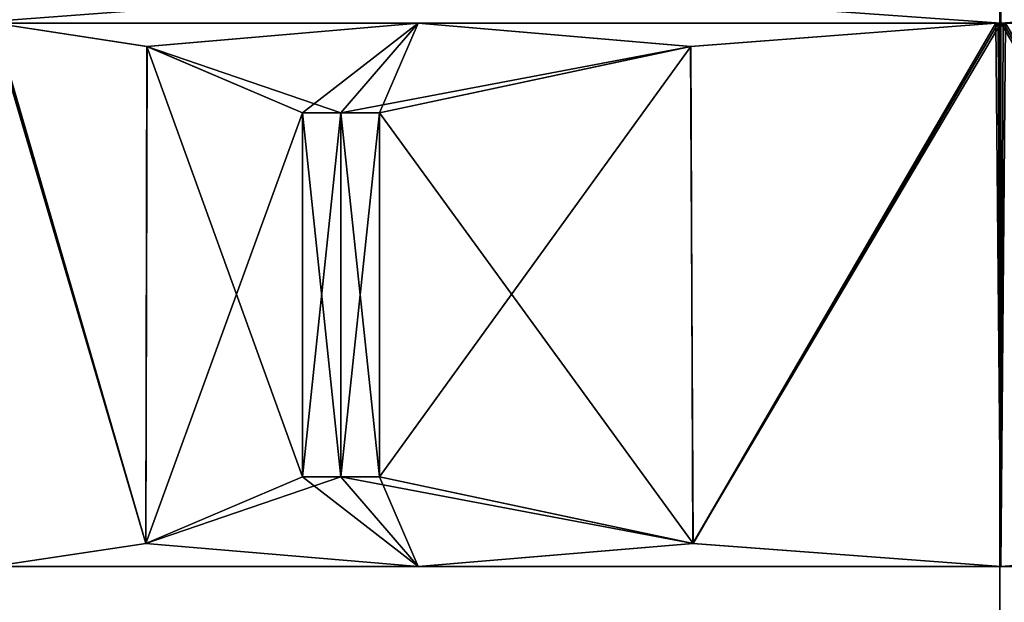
# Model space of a CAD drawing. Header units: metres. Extents: x -205 to 205, y -82 to 82.
# Tile 188 of 256: x -12.62 to 0.06, y -53.46 to -45.96. Entities that reach past the tile are written whole.
import ezdxf

# ---------------------------------------------------------------- set-up
doc = ezdxf.new("R2010")
doc.units = ezdxf.units.M
doc.layers.add('solid_PRT0003', color=7, linetype='CONTINUOUS')

msp = doc.modelspace()

# ---------------------------------------------------------------- linework, layer by layer
at = {"layer": 'solid_PRT0003'}
for points in [[(-200, -75), (-200, 75), (0, 75)], [(0, -75), (-200, -75), (0, 75)], [(0, -75), (0, 75), (200, 75)], [(200, -75), (0, -75), (200, 75)], [(-13.989949, -45, 38.500713), (-13.282798, -46, 37.793648), (0.010765, -46, 43.299999)], [(0.010765, -45, 44.299999), (-13.989949, -45, 38.500713), (0.010765, -46, 43.299999)], [(-13.989949, -45, 10.499286), (0.010765, -45, 4.7), (-13.282798, -46, 11.206351)], [(0.010765, -45, 4.7), (0.010765, -46, 5.7), (-13.282798, -46, 11.206351)], [(0.010765, -45, 44.299999), (0.010765, -46, 43.299999), (13.304328, -46, 37.793648)], [(14.011479, -45, 38.500713), (0.010765, -45, 44.299999), (13.304328, -46, 37.793648)], [(14.011479, -45, 10.499286), (13.304328, -46, 11.206351), (0.010765, -46, 5.7)], [(14.011479, -45, 10.499286), (0.010765, -46, 5.7), (0.010765, -45, 4.7)], [(-18.216194, -45.809784, 1.5), (-21.359428, -46.364033, 1.5), (0, -75, 1.5)], [(18.216194, -45.809784, 1.5), (-18.216194, -45.809784, 1.5), (0, -75, 1.5)], [(33.837666, -56.110996, 1.5), (18.216194, -45.809784, 1.5), (0, -75, 1.5)], [(-0.051637, -46, 39.5), (0.010765, -46, 43.299999), (-13.282798, -46, 37.793648)], [(-7.4893, -46, 11.509507), (-13.282798, -46, 11.206351), (0.010765, -46, 5.7)], [(-7.4893, -46, 11.509507), (-12.948415, -46, 16.945957), (-13.282798, -46, 11.206351)], [(-7.4893, -46, 37.490494), (-0.051637, -46, 39.5), (-13.282798, -46, 37.793648)], [(-12.948415, -46, 32.054043), (-7.4893, -46, 37.490494), (-13.282798, -46, 37.793648)], [(-11.000027, -52.703335, 13.57125), (-12.979616, -52.999924, 17), (-12.948415, -46, 16.945957)], [(-10.996872, -52.702408, 35.434216), (-12.964015, -46, 32.027023), (-12.979616, -46, 32)], [(-10.996872, -52.702408, 35.434216), (-12.979616, -46, 32), (-12.979616, -52.999924, 32)], [(-10.996872, -52.702408, 35.434216), (-12.948415, -46, 32.054043), (-12.964015, -46, 32.027023)], [(-10.981289, -46.302059, 13.538795), (-12.948415, -46, 16.945957), (-7.4893, -46, 11.509507)], [(-10.981289, -46.302059, 13.538795), (-11.000027, -52.703335, 13.57125), (-12.948415, -46, 16.945957)], [(-10.984421, -46.301128, 35.45578), (-7.4893, -46, 37.490494), (-12.948415, -46, 32.054043)], [(-10.984421, -46.301128, 35.45578), (-12.948415, -46, 32.054043), (-10.996872, -52.702408, 35.434216)], [(-10.984421, -46.301128, 35.45578), (-8.489235, -47.154625, 39.222431), (-7.4893, -46, 37.490494)], [(-8.979616, -47.154625, 10.071796), (-10.981289, -46.302059, 13.538795), (-7.4893, -46, 11.509507)], [(-8.489235, -47.154625, 9.777568), (-8.979616, -47.154625, 10.071796), (-7.4893, -46, 11.509507)], [(-8.489235, -47.154625, 9.777568), (-7.4893, -46, 11.509507), (-3.979627, -46.301128, 9.5)], [(-8.489235, -47.154625, 39.222431), (-7.989235, -47.154625, 39.5), (-7.4893, -46, 37.490494)], [(-7.989235, -47.154625, 39.5), (-3.98589, -46.302059, 39.5), (-7.4893, -46, 37.490494)], [(-0.051637, -46, 9.5), (-7.4893, -46, 11.509507), (0.010765, -46, 5.7)], [(-3.979627, -46.301128, 9.5), (-7.4893, -46, 11.509507), (-0.051637, -46, 9.5)], [(-3.98589, -46.302059, 39.5), (-0.051637, -46, 39.5), (-7.4893, -46, 37.490494)], [(-3.98589, -46.302059, 39.5), (-3.948415, -52.703335, 39.5), (-0.051637, -46, 39.5)], [(-3.979627, -46.301128, 9.5), (-0.051637, -46, 9.5), (-3.954724, -52.702408, 9.5)], [(-3.954724, -52.702408, 9.5), (-0.051637, -46, 9.5), (-0.020437, -46, 9.5)], [(-3.954724, -52.702408, 9.5), (-0.020437, -46, 9.5), (0.010765, -46, 9.5)], [(-3.954724, -52.702408, 9.5), (0.010765, -46, 9.5), (0.010765, -52.999924, 9.5)], [(-3.948415, -52.703335, 39.5), (0.010765, -52.999924, 39.5), (-0.051637, -46, 39.5)], [(-0.051637, -46, 39.5), (-0.020437, -46, 39.5), (0.010765, -46, 43.299999)], [(-0.020437, -46, 9.5), (-0.051637, -46, 9.5), (0.010765, -46, 5.7)], [(0.010765, -52.999924, 39.5), (-0.020437, -46, 39.5), (-0.051637, -46, 39.5)], [(-0.020437, -46, 39.5), (0.010765, -46, 39.5), (0.010765, -46, 43.299999)], [(0.010765, -46, 9.5), (-0.020437, -46, 9.5), (0.010765, -46, 5.7)], [(0.010765, -52.999924, 39.5), (0.010765, -46, 39.5), (-0.020437, -46, 39.5)], [(7.51083, -46, 37.490494), (13.304328, -46, 37.793648), (0.010765, -46, 43.299999)], [(0.073167, -46, 39.5), (7.51083, -46, 37.490494), (0.010765, -46, 43.299999)], [(0.041966, -46, 39.5), (0.073167, -46, 39.5), (0.010765, -46, 43.299999)], [(0.010765, -46, 39.5), (0.041966, -46, 39.5), (0.010765, -46, 43.299999)], [(0.073167, -46, 9.5), (0.010765, -46, 5.7), (13.304328, -46, 11.206351)], [(0.041966, -46, 9.5), (0.010765, -46, 9.5), (0.010765, -46, 5.7)], [(0.073167, -46, 9.5), (0.041966, -46, 9.5), (0.010765, -46, 5.7)], [(0.010765, -52.999924, 9.5), (0.010765, -46, 9.5), (0.041966, -46, 9.5)], [(0.010765, -52.999924, 9.5), (0.041966, -46, 9.5), (0.073167, -46, 9.5)], [(3.969945, -52.703335, 9.5), (0.010765, -52.999924, 9.5), (0.073167, -46, 9.5)], [(3.976253, -52.702408, 39.5), (0.041966, -46, 39.5), (0.010765, -46, 39.5)], [(3.976253, -52.702408, 39.5), (0.010765, -46, 39.5), (0.010765, -52.999924, 39.5)], [(3.976253, -52.702408, 39.5), (0.073167, -46, 39.5), (0.041966, -46, 39.5)], [(-152.359421, -46.364033, 1.5), (-155.12355, -47.959885, 1.5), (0, -75, 1.5)], [(-82.463356, -59.144901, 1.5), (-152.359421, -46.364033, 1.5), (0, -75, 1.5)], [(-21.359428, -46.364033, 1.5), (-24.12355, -47.959885, 1.5), (0, -75, 1.5)], [(-8.979616, -47.154625, 10.071796), (-11.000027, -52.703335, 13.57125), (-10.981289, -46.302059, 13.538795)], [(-10.984421, -46.301128, 35.45578), (-10.996872, -52.702408, 35.434216), (-8.979616, -51.845226, 38.928204)], [(-10.984421, -46.301128, 35.45578), (-8.979616, -51.845226, 38.928204), (-8.979616, -47.154625, 38.928204)], [(-10.984421, -46.301128, 35.45578), (-8.979616, -47.154625, 38.928204), (-8.489235, -47.154625, 39.222431)], [(-8.489235, -47.154625, 9.777568), (-3.979627, -46.301128, 9.5), (-7.989235, -47.154625, 9.5)], [(-3.979627, -46.301128, 9.5), (-3.954724, -52.702408, 9.5), (-7.989235, -51.845226, 9.5)], [(-7.989235, -47.154625, 9.5), (-3.979627, -46.301128, 9.5), (-7.989235, -51.845226, 9.5)], [(-7.989235, -47.154625, 39.5), (-3.948415, -52.703335, 39.5), (-3.98589, -46.302059, 39.5)], [(-8.979616, -47.154625, 10.071796), (-8.979616, -51.845226, 10.071796), (-11.000027, -52.703335, 13.57125)], [(-8.489235, -47.154625, 9.777568), (-8.489235, -51.845226, 9.777568), (-8.979616, -51.845226, 10.071796)], [(-8.489235, -47.154625, 9.777568), (-8.979616, -51.845226, 10.071796), (-8.979616, -47.154625, 10.071796)], [(-8.979616, -47.154625, 38.928204), (-8.979616, -51.845226, 38.928204), (-8.489235, -51.845226, 39.222431)], [(-8.979616, -47.154625, 38.928204), (-8.489235, -51.845226, 39.222431), (-8.489235, -47.154625, 39.222431)], [(-7.989235, -47.154625, 9.5), (-7.989235, -51.845226, 9.5), (-8.489235, -51.845226, 9.777568)], [(-8.489235, -47.154625, 9.777568), (-7.989235, -47.154625, 9.5), (-8.489235, -51.845226, 9.777568)], [(-8.489235, -47.154625, 39.222431), (-8.489235, -51.845226, 39.222431), (-7.989235, -51.845226, 39.5)], [(-8.489235, -47.154625, 39.222431), (-7.989235, -51.845226, 39.5), (-7.989235, -47.154625, 39.5)], [(-7.989235, -47.154625, 39.5), (-7.989235, -51.845226, 39.5), (-3.948415, -52.703335, 39.5)], [(-155.12355, -47.959885, 1.5), (-164.837662, -56.110996, 1.5), (0, -75, 1.5)], [(-24.12355, -47.959885, 1.5), (-33.837666, -56.110996, 1.5), (0, -75, 1.5)], [(-11.000027, -52.703335, 13.57125), (-8.489235, -51.845226, 9.777568), (-7.489235, -52.999924, 11.509619)], [(-11.000027, -52.703335, 13.57125), (-8.979616, -51.845226, 10.071796), (-8.489235, -51.845226, 9.777568)], [(-8.979616, -51.845226, 38.928204), (-10.996872, -52.702408, 35.434216), (-7.489235, -52.999924, 37.490379)], [(-8.489235, -51.845226, 39.222431), (-8.979616, -51.845226, 38.928204), (-7.489235, -52.999924, 37.490379)], [(-8.489235, -51.845226, 9.777568), (-7.989235, -51.845226, 9.5), (-7.489235, -52.999924, 11.509619)], [(-3.948415, -52.703335, 39.5), (-8.489235, -51.845226, 39.222431), (-7.489235, -52.999924, 37.490379)], [(-3.948415, -52.703335, 39.5), (-7.989235, -51.845226, 39.5), (-8.489235, -51.845226, 39.222431)], [(-7.989235, -51.845226, 9.5), (-3.954724, -52.702408, 9.5), (-7.489235, -52.999924, 11.509619)], [(-10.996872, -52.702408, 35.434216), (-12.979616, -52.999924, 32), (-7.489235, -52.999924, 37.490379)], [(-11.000027, -52.703335, 13.57125), (-7.489235, -52.999924, 11.509619), (-12.979616, -52.999924, 17)], [(-3.954724, -52.702408, 9.5), (0.010765, -52.999924, 9.5), (-7.489235, -52.999924, 11.509619)], [(-3.948415, -52.703335, 39.5), (-7.489235, -52.999924, 37.490379), (0.010765, -52.999924, 39.5)], [(3.976253, -52.702408, 39.5), (0.010765, -52.999924, 39.5), (7.510765, -52.999924, 37.490379)], [(3.969945, -52.703335, 9.5), (7.510765, -52.999924, 11.509619), (0.010765, -52.999924, 9.5)], [(-14.989235, -52.999924, 24.5), (15.010765, -52.999924, 24.5), (13.001145, -52.999924, 32)], [(-12.979616, -52.999924, 32), (-14.989235, -52.999924, 24.5), (13.001145, -52.999924, 32)], [(-14.989235, -52.999924, 24.5), (-12.979616, -52.999924, 17), (15.010765, -52.999924, 24.5)], [(7.510765, -52.999924, 37.490379), (-12.979616, -52.999924, 32), (13.001145, -52.999924, 32)], [(-12.979616, -52.999924, 17), (13.001145, -52.999924, 17), (15.010765, -52.999924, 24.5)], [(-12.979616, -52.999924, 17), (-7.489235, -52.999924, 11.509619), (13.001145, -52.999924, 17)], [(7.510765, -52.999924, 37.490379), (-7.489235, -52.999924, 37.490379), (-12.979616, -52.999924, 32)], [(-7.489235, -52.999924, 11.509619), (7.510765, -52.999924, 11.509619), (13.001145, -52.999924, 17)], [(-7.489235, -52.999924, 11.509619), (0.010765, -52.999924, 9.5), (7.510765, -52.999924, 11.509619)], [(7.510765, -52.999924, 37.490379), (0.010765, -52.999924, 39.5), (-7.489235, -52.999924, 37.490379)]]:
    msp.add_3dface(points, dxfattribs=at)

doc.saveas('drawing.dxf')
